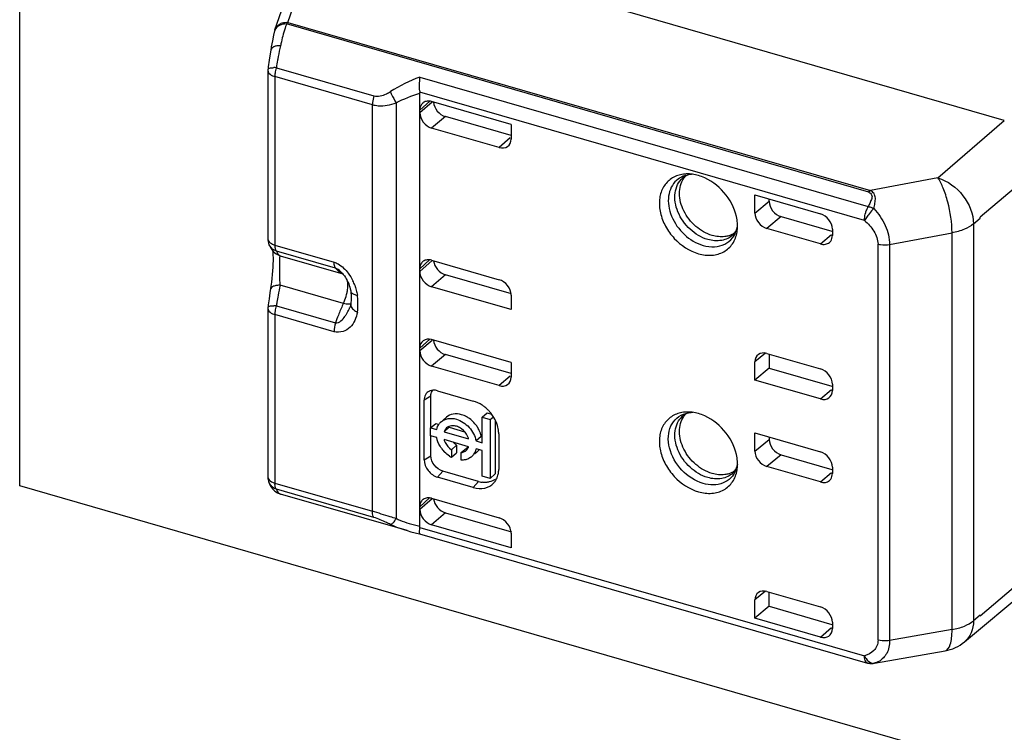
# Model space of a CAD drawing. Header units: millimetres. Extents: x 0 to 210, y 0 to 297.
# Tile 14 of 25: x 72 to 79, y 228 to 233. Entities that reach past the tile are written whole.
import ezdxf

# ---------------------------------------------------------------- set-up
doc = ezdxf.new("R2010")
doc.units = ezdxf.units.MM
doc.header["$LTSCALE"] = 19.36
doc.layers.get('0').update_dxf_attribs({"linetype": 'CONTINUOUS'})

msp = doc.modelspace()

# ---------------------------------------------------------------- linework, layer by layer
at = {"color": 7, "linetype": 'Continuous'}
for p, q in [((71.98377, 229.69057), (71.98377, 251.1247)), ((79.14847, 232.34935), (75.05649, 233.53061)), ((73.84149, 233.00928), (73.98912, 233.43395)), ((73.83905, 233.00118), (73.83139, 232.96938)), ((73.83905, 233.00116), (73.83903, 233.00108)), ((73.8142, 232.8842), (73.81026, 232.86145)), ((73.79903, 232.78802), (73.79279, 232.73988)), ((73.79019, 232.71216), (73.79019, 231.48614)), ((73.79279, 232.73988), (73.79086, 232.72366)), ((73.79086, 232.72366), (73.79086, 232.72371)), ((74.89492, 229.39674), (74.89492, 232.54717)), ((75.55887, 232.31986), (74.98152, 232.48653)), ((75.55887, 232.23947), (75.08152, 232.37727)), ((75.47223, 232.15203), (74.98152, 232.29369)), ((75.55887, 232.31986), (75.55887, 232.21366)), ((79.40826, 232.01455), (78.97214, 231.64436)), ((77.33423, 231.67508), (77.33423, 231.80736)), ((77.33423, 231.80736), (77.81054, 231.66986)), ((77.43725, 231.76081), (77.43725, 231.77762)), ((77.52387, 231.6492), (77.89266, 231.54274)), ((78.97217, 231.63771), (78.97216, 231.64437)), ((77.81054, 231.45098), (77.42084, 231.56347)), ((77.89714, 231.55826), (77.89714, 231.51258)), ((73.79544, 231.45418), (73.7953, 231.45459)), ((73.79535, 231.45443), (73.80099, 231.43949)), ((73.80099, 231.43949), (73.81273, 231.41665)), ((73.81273, 231.41665), (73.82863, 231.39581)), ((73.82863, 231.39581), (73.84949, 231.37805)), ((73.84949, 231.37805), (73.86832, 231.36787)), ((73.86837, 231.36784), (73.86832, 231.36787)), ((73.87893, 231.36406), (73.86837, 231.36784)), ((74.98152, 231.33227), (75.47223, 231.19062)), ((74.32899, 231.23953), (74.32761, 231.24099)), ((75.56151, 231.08808), (75.08152, 231.22664)), ((73.81235, 231.1436), (73.8047, 231.09479)), ((74.3604, 231.19644), (74.36668, 231.18497)), ((74.36668, 231.18497), (74.37245, 231.17315)), ((75.55887, 230.97276), (74.98152, 231.13943)), ((74.3928, 231.10649), (74.39282, 231.1064)), ((74.39461, 231.07846), (74.39462, 231.04057)), ((75.55887, 231.07896), (75.55887, 230.97276)), ((73.7927, 231.00719), (73.79086, 230.99161)), ((73.79086, 230.99161), (73.79086, 230.99166)), ((74.38794, 230.99336), (74.38493, 230.98567)), ((74.39406, 231.02335), (74.39295, 231.01341)), ((74.39462, 231.04057), (74.39406, 231.02335)), ((73.79019, 230.98011), (73.79019, 229.75409)), ((74.38494, 230.98567), (74.38467, 230.98508)), ((75.55887, 230.58781), (74.98152, 230.75448)), ((75.55887, 230.50742), (75.08152, 230.64522)), ((77.42084, 230.65415), (77.81054, 230.54165)), ((77.43725, 230.64941), (77.43725, 230.5466)), ((75.47223, 230.41998), (74.98152, 230.56164)), ((75.55887, 230.58781), (75.55887, 230.48161)), ((77.33423, 230.46026), (77.33423, 230.59255)), ((77.43725, 230.5466), (77.33423, 230.46026)), ((77.43725, 230.5466), (77.89282, 230.41508)), ((77.81054, 230.32276), (77.33423, 230.46026)), ((77.89714, 230.43005), (77.89714, 230.38436)), ((75.02482, 230.38299), (75.28463, 230.30799)), ((74.92676, 229.88023), (74.92676, 230.31324)), ((74.97572, 230.11298), (74.97572, 230.34241)), ((75.34886, 230.18976), (75.38636, 230.22224)), ((75.38636, 230.22224), (75.41712, 230.21336)), ((74.97322, 230.11298), (75.01072, 230.14546)), ((75.01072, 230.14546), (75.02963, 230.14)), ((75.0884, 230.18996), (75.06427, 230.16906)), ((75.34886, 230.00454), (75.34886, 230.18976)), ((75.34886, 230.18976), (75.40623, 230.1732)), ((75.40623, 230.1732), (75.43035, 230.19409)), ((75.40623, 230.1732), (75.40623, 229.74539)), ((75.44373, 230.17006), (75.44373, 229.77786)), ((74.97322, 230.05561), (74.97322, 230.11298)), ((74.97322, 230.11298), (75.0181, 230.10003)), ((75.10937, 230.11698), (75.07187, 230.0845)), ((75.07187, 230.0845), (75.25074, 230.03287)), ((75.10937, 230.11698), (75.22091, 230.08478)), ((75.46928, 230.07003), (75.46928, 229.81022)), ((77.33423, 229.94303), (77.33423, 230.07531)), ((77.33423, 230.07531), (77.81054, 229.93781)), ((75.0181, 230.04265), (74.97322, 230.05561)), ((74.97572, 229.9094), (74.97572, 230.05561)), ((75.25074, 229.97549), (75.07187, 230.02713)), ((75.34202, 230.04982), (75.30452, 230.01734)), ((75.30452, 230.01734), (75.34886, 230.00454)), ((77.43725, 230.04557), (77.43725, 230.02876)), ((75.16297, 229.98601), (75.12547, 229.95353)), ((75.12547, 229.95353), (75.12547, 229.89875)), ((75.12547, 229.89875), (75.16297, 229.93123)), ((75.16297, 229.98601), (75.16297, 229.93123)), ((75.19714, 229.93284), (75.23464, 229.96531)), ((75.19714, 229.87806), (75.19714, 229.93284)), ((75.30921, 229.93499), (75.29584, 229.92341)), ((75.34886, 229.94717), (75.30452, 229.95997)), ((75.34886, 229.76195), (75.34886, 229.94717)), ((77.52387, 229.91715), (77.89266, 229.81069)), ((75.28161, 229.91108), (75.27171, 229.90251)), ((75.32213, 229.7228), (75.06232, 229.7978)), ((75.40623, 229.74539), (75.44373, 229.77786)), ((77.81054, 229.71892), (77.42084, 229.83142)), ((77.89714, 229.82621), (77.89714, 229.78053)), ((75.28463, 229.67887), (75.02482, 229.75387)), ((75.40623, 229.74539), (75.34886, 229.76195)), ((124.55151, 214.51557), (71.98377, 229.69057)), ((73.81177, 229.68616), (73.824, 229.66899)), ((73.85904, 229.64026), (73.88096, 229.63132)), ((74.80288, 229.36518), (73.88096, 229.63132)), ((74.98152, 229.60022), (75.47223, 229.45857)), ((75.08152, 229.49459), (75.56151, 229.35603)), ((74.80235, 229.36533), (74.83109, 229.35742)), ((74.83109, 229.35742), (74.89412, 229.34265)), ((74.89398, 229.34268), (78.15325, 228.40182)), ((75.55887, 229.24071), (74.98152, 229.40738)), ((75.55887, 229.34691), (75.55887, 229.24071)), ((79.40826, 229.11336), (78.97214, 228.74316)), ((77.42084, 228.92209), (77.81054, 228.8096)), ((77.43725, 228.81455), (77.43725, 228.91736)), ((78.85804, 228.55557), (79.34246, 228.95954)), ((77.33423, 228.72821), (77.33423, 228.8605)), ((77.43725, 228.81455), (77.33423, 228.72821)), ((77.43725, 228.81455), (77.89282, 228.68303)), ((77.81054, 228.59071), (77.33423, 228.72821)), ((77.89714, 228.698), (77.89714, 228.65231)), ((78.97217, 228.74985), (78.97211, 228.74314)), ((78.2028, 228.39994), (78.71786, 228.4905)), ((78.18773, 228.39812), (78.19367, 228.39865)), ((78.18785, 228.39813), (78.18773, 228.39812)), ((78.19367, 228.39865), (78.20276, 228.39993))]:
    msp.add_line(p, q, dxfattribs=at)
at = {"color": 9, "linetype": 'Continuous'}
for p, q in [((73.93552, 233.06266), (74.08319, 233.48733)), ((78.16305, 231.82737), (73.92457, 233.05092)), ((73.93552, 233.06266), (78.17399, 231.83912)), ((73.8513, 232.73291), (74.56138, 232.52793)), ((73.84019, 232.66886), (73.84019, 231.44284)), ((74.55027, 232.46388), (73.84019, 232.66886)), ((74.89514, 232.66474), (78.15876, 231.72261)), ((78.13098, 231.62097), (74.8943, 232.55532)), ((74.55027, 229.50581), (74.55027, 232.46388)), ((74.72385, 232.47778), (74.72385, 229.45265)), ((74.96916, 232.48878), (74.89492, 232.42493)), ((74.98587, 232.48132), (74.89492, 232.4053)), ((75.08152, 232.37727), (74.98152, 232.29369)), ((78.66459, 231.93143), (79.14846, 232.34935)), ((75.55203, 232.22152), (75.47223, 232.15203)), ((78.66459, 231.93143), (78.17399, 231.83912)), ((77.33423, 231.67508), (77.43725, 231.76081)), ((77.52387, 231.6492), (77.42084, 231.56347)), ((78.9244, 231.59672), (78.97217, 231.63771)), ((78.9244, 231.59672), (78.9244, 228.70975)), ((77.81054, 231.45098), (77.89051, 231.52023)), ((78.31376, 231.4466), (78.76851, 231.53146)), ((78.76851, 228.64536), (78.76851, 231.53146)), ((73.84019, 231.44284), (74.27144, 231.31835)), ((78.22954, 228.56874), (78.22954, 231.44993)), ((78.31376, 231.4466), (78.31376, 228.56471)), ((74.28255, 231.27354), (73.8513, 231.39803)), ((73.87893, 231.36406), (74.33527, 231.23233)), ((74.89492, 231.27066), (74.96668, 231.33497)), ((74.98435, 231.32903), (74.89492, 231.25103)), ((74.3396, 231.23107), (74.34298, 231.23002)), ((75.08152, 231.22664), (74.98152, 231.13943)), ((74.3396, 231.01766), (73.87893, 231.15065)), ((73.8513, 231.00086), (74.28255, 230.87637)), ((74.393, 231.01371), (74.39295, 231.01342)), ((73.84019, 230.93681), (73.84019, 229.71079)), ((74.27144, 230.81232), (73.84019, 230.93681)), ((74.96916, 230.75673), (74.89492, 230.69288)), ((74.98587, 230.74927), (74.89492, 230.67325)), ((75.08152, 230.64522), (74.98152, 230.56164)), ((77.41051, 230.65603), (77.33423, 230.59255)), ((75.55203, 230.48947), (75.47223, 230.41998)), ((77.81054, 230.32276), (77.89025, 230.39227)), ((74.97572, 230.34241), (74.92676, 230.31324)), ((77.33423, 229.94303), (77.43725, 230.02876)), ((77.52387, 229.91715), (77.42084, 229.83142)), ((74.92676, 229.88023), (74.97572, 229.9094)), ((75.06232, 229.7978), (75.02482, 229.75387)), ((77.81054, 229.71892), (77.89051, 229.78818)), ((73.84019, 229.71079), (74.55027, 229.50581)), ((75.28463, 229.67887), (75.32213, 229.7228)), ((74.56139, 229.46099), (73.8513, 229.66598)), ((74.89492, 229.53861), (74.96668, 229.60292)), ((74.98435, 229.59698), (74.89492, 229.51898)), ((75.08152, 229.49459), (74.98152, 229.40738)), ((74.8943, 229.38894), (78.13098, 228.45459)), ((77.41051, 228.92398), (77.33423, 228.8605)), ((78.97217, 228.74985), (78.9244, 228.70975)), ((77.81054, 228.59071), (77.89025, 228.66022)), ((78.76851, 228.64536), (78.31376, 228.56471)), ((78.19976, 228.39979), (78.2028, 228.39994))]:
    msp.add_line(p, q, dxfattribs=at)
at = {"color": 7, "linetype": 'Continuous'}
for points in [[(73.83139, 232.96938), (73.82244, 232.92762), (73.8142, 232.8842)], [(73.81026, 232.86147), (73.80564, 232.83295), (73.79903, 232.78802)], [(73.82415, 231.40169), (73.82475, 231.39702), (73.82588, 231.38418), (73.82674, 231.36838)], [(73.82674, 231.36838), (73.82722, 231.34979), (73.82725, 231.32885)], [(73.82725, 231.32885), (73.82677, 231.30578), (73.82575, 231.28095), (73.82418, 231.25472), (73.82205, 231.22753), (73.81936, 231.19968), (73.81611, 231.17145), (73.81235, 231.1436)], [(74.32904, 231.23948), (74.33006, 231.23838), (74.33838, 231.2287), (74.34626, 231.21837), (74.35361, 231.20757), (74.3604, 231.19644)], [(74.37245, 231.17315), (74.3777, 231.16098), (74.3824, 231.14842), (74.38643, 231.13569)], [(74.38643, 231.13569), (74.38971, 231.12298), (74.39219, 231.11041), (74.3928, 231.10649)], [(73.8047, 231.09479), (73.79838, 231.05124), (73.7927, 231.00719)], [(74.39282, 231.1064), (74.39405, 231.0946), (74.39461, 231.07846)], [(74.393, 231.01371), (74.39203, 231.00838), (74.38794, 230.99336)], [(73.79544, 229.72213), (73.80269, 229.70355), (73.81177, 229.68616)], [(73.824, 229.66899), (73.83979, 229.65324), (73.85904, 229.64026)]]:
    msp.add_lwpolyline(points, dxfattribs=at)
for centre, radius, start, end in [((73.93596, 232.97644), 0.10002, 160.831688, 165.725883), ((73.89021, 232.71216), 0.10002, 173.395007, 179.999668), ((74.95285, 232.43305), 0.05619, 125.427802, 130.713423), ((76.87083, 231.86299), 0.09156, 120.992778, 129.341846), ((76.94664, 231.83905), 0.15819, 137.632029, 145.660005), ((76.8439, 231.70618), 0.25384, 86.808293, 92.191607), ((76.84285, 231.68597), 0.27407, 82.771357, 86.825721), ((76.93462, 231.58164), 0.27272, 354.923368, 359.797712), ((76.95099, 231.58021), 0.25628, 350.362433, 354.919243), ((73.8908, 231.48624), 0.10061, 180.400705, 198.582093), ((74.95288, 231.27876), 0.05623, 125.434929, 131.882401), ((73.89021, 230.98011), 0.10002, 173.39372, 179.999675), ((74.99449, 230.31856), 0.06806, 110.922873, 115.650832), ((75.19439, 230.04574), 0.27891, 44.525662, 51.346809), ((75.19189, 230.04322), 0.28246, 42.579947, 44.53477), ((75.18983, 230.04133), 0.28525, 37.811656, 42.578709), ((75.19369, 230.04418), 0.28046, 31.050125, 37.834416), ((76.87083, 230.13094), 0.09156, 120.992778, 129.341846), ((76.94664, 230.107), 0.15819, 137.632029, 145.660005), ((76.8439, 229.97413), 0.25384, 86.808293, 92.191607), ((76.84285, 229.95392), 0.27407, 82.771357, 86.825721), ((75.11345, 230.08527), 0.09553, 130.897896, 143.858849), ((75.13124, 230.00272), 0.21662, 27.237516, 34.766291), ((75.2348, 230.09369), 0.22374, 216.728484, 224.790471), ((75.18586, 229.99836), 0.06879, 330.272766, 340.584037), ((75.20959, 229.97424), 0.0949, 307.340511, 321.61517), ((75.24681, 230.00698), 0.09528, 310.918647, 321.609535), ((75.24495, 230.00842), 0.09763, 321.623252, 325.824592), ((75.2204, 230.07375), 0.19909, 236.913117, 241.519814), ((76.93462, 229.84959), 0.27272, 354.923368, 359.797712), ((76.95099, 229.84815), 0.25628, 350.362433, 354.919243), ((73.8908, 229.75419), 0.10061, 180.400883, 198.594184), ((75.3739, 229.90182), 0.18636, 253.868949, 259.535603), ((75.37199, 229.8918), 0.17616, 259.556662, 262.720143), ((75.34474, 229.79397), 0.12129, 317.359674, 321.741337), ((75.34251, 229.79572), 0.12413, 321.744684, 326.12304), ((75.34015, 229.79731), 0.12698, 326.119664, 329.085412), ((74.95288, 229.54671), 0.05623, 125.434929, 131.882401), ((78.18106, 228.49866), 0.10076, 253.975038, 273.861304)]:
    msp.add_arc(centre, radius, start, end, dxfattribs=at)
at = {"color": 9, "linetype": 'Continuous'}
for centre, radius, start, end in [((73.89424, 232.98621), 0.05697, 156.339572, 164.826225), ((75.57782, 232.51696), 1.73781, 164.648754, 166.521345), ((76.18428, 232.38242), 2.35904, 167.498364, 169.440584), ((75.65945, 232.49646), 1.82197, 166.492563, 167.426863), ((76.35722, 232.3494), 2.5351, 170.042828, 171.298722), ((76.36683, 232.34815), 2.54477, 169.435318, 170.052576), ((73.83836, 232.38093), 0.35222, 87.893983, 90.934409), ((74.00248, 232.66872), 0.16229, 176.394033, 179.950153), ((76.91201, 231.81298), 0.15634, 129.395718, 132.075655), ((78.56157, 231.36513), 0.49926, 136.506118, 137.849818), ((74.40719, 231.37096), 0.15819, 218.011196, 222.724092), ((74.37268, 231.32936), 0.1037, 248.454642, 251.397905), ((76.10345, 230.66544), 2.27683, 167.695465, 169.582258), ((74.08111, 231.02222), 0.36407, 20.51789, 25.972484), ((76.32803, 230.62297), 2.50537, 169.555761, 170.731206), ((74.03046, 231.16428), 0.34221, 339.270012, 348.549018), ((73.71262, 231.00928), 0.73233, 3.677087, 5.349572), ((73.83836, 230.64883), 0.35227, 87.893986, 90.934125), ((76.47929, 230.59806), 2.65867, 170.726536, 171.285911), ((75.37672, 230.51787), 1.15127, 154.74002, 158.873938), ((75.30843, 230.54932), 1.07609, 154.200458, 154.702998), ((74.05739, 231.15364), 0.31326, 334.272954, 339.346149), ((73.85423, 231.01474), 0.59059, 354.172002, 0.047989), ((73.79047, 231.0139), 0.65435, 0.116676, 3.710097), ((74.00248, 230.93667), 0.16229, 176.393995, 179.950149), ((75.45542, 230.48683), 1.23586, 158.846902, 161.62734), ((74.04963, 231.13307), 0.36627, 325.193162, 328.363214), ((74.04783, 231.13407), 0.36833, 328.378451, 334.64252), ((74.04453, 231.13569), 0.37201, 334.634227, 336.117158), ((74.49211, 231.06914), 0.12496, 238.69105, 246.240852), ((76.91201, 230.08093), 0.15634, 129.395718, 132.075655), ((73.97709, 229.71065), 0.13689, 179.942965, 183.926815), ((75.05113, 230.19304), 0.80952, 246.152519, 248.157347), ((75.08749, 230.28609), 0.90942, 248.212226, 252.792805), ((75.13959, 230.45438), 1.08559, 252.793972, 256.974476), ((78.18221, 228.48327), 0.0853, 273.791817, 281.872904)]:
    msp.add_arc(centre, radius, start, end, dxfattribs=at)
at = {"color": 7, "linetype": 'Continuous'}
for centre, major_axis, ratio, start_param, end_param in [((75.08152, 232.46388), (-0.06545, 0.07561), 0.7500163, 0.78623, 2.2847899), ((75.47226, 232.23864), (-0.06547, 0.07559), 0.7502261, -3.9988947, -2.4277938), ((77.52387, 231.7358), (0.06549, -0.07558), 0.7499837, -2.4281389, -0.8573411), ((77.42084, 231.65007), (0.06549, -0.07558), 0.7499837, -2.4281375, -0.8573411), ((75.08152, 231.31324), (-0.06546, 0.07559), 0.7500007, 0.8281887, 2.2845315), ((74.98152, 231.22603), (-0.06546, 0.07559), 0.7500007, 0.7137351, 2.2845315), ((75.47226, 231.10399), (-0.06548, 0.07562), 0.7497739, -2.4279429, -0.856842), ((74.98152, 230.66788), (-0.06546, 0.07559), 0.7500007, 5.4261241, 6.9969205), ((75.08152, 230.73183), (-0.06545, 0.07561), 0.7500163, 0.78623, 2.2847899), ((77.42084, 230.56754), (0.06549, -0.07558), 0.7499837, 8.5674368, 10.1382332), ((75.47226, 230.50659), (-0.06547, 0.07559), 0.7502261, -3.9988947, -2.4277938), ((77.81054, 230.40936), (-0.06546, 0.07559), 0.7500007, -3.9986538, -2.4278575), ((77.52387, 230.00375), (0.06549, -0.07558), 0.7499837, -2.4281389, -0.8573411), ((77.42084, 229.91802), (0.06549, -0.07558), 0.7499837, -2.4281375, -0.8573411), ((77.81054, 229.85121), (-0.06546, 0.07559), 0.7500007, -2.4278575, -0.8570612), ((75.08152, 229.58119), (-0.06546, 0.07559), 0.7500007, 0.8281887, 2.2845315), ((75.47226, 229.37194), (-0.06548, 0.07562), 0.7497739, -2.4279429, -0.856842), ((77.42084, 228.83549), (0.06549, -0.07558), 0.7499837, 8.5674368, 10.1382332), ((77.81054, 228.67731), (-0.06546, 0.07559), 0.7500007, -3.9986538, -2.4278575)]:
    msp.add_ellipse(centre, major_axis=major_axis, ratio=ratio, start_param=start_param, end_param=end_param, dxfattribs=at)
at = {"color": 9, "linetype": 'Continuous'}
for points in [[(73.8415, 233.00928), (73.8461, 233.02254), (73.8551, 233.03475), (73.86612, 233.04346)], [(73.86612, 233.04346), (73.87072, 233.0471), (73.87574, 233.05025), (73.88098, 233.05287)], [(73.93551, 233.06266), (73.9315, 233.05913), (73.92788, 233.05512), (73.92457, 233.05092)], [(73.82372, 232.67482), (73.82906, 232.67244), (73.83458, 232.67048), (73.84019, 232.66886)], [(74.89514, 232.66474), (74.82065, 232.63673), (74.74799, 232.60218), (74.68101, 232.5592)], [(74.72384, 232.47779), (74.77841, 232.50623), (74.83616, 232.52889), (74.89491, 232.54718)], [(78.16305, 231.82737), (78.16636, 231.83158), (78.16998, 231.83558), (78.17399, 231.83912)], [(78.19143, 231.70017), (78.18043, 231.68803), (78.16996, 231.67539), (78.15995, 231.66241)], [(73.80386, 231.43623), (73.80039, 231.44185), (73.7976, 231.44794), (73.79553, 231.45422)], [(73.8513, 231.39803), (73.83223, 231.40498), (73.81453, 231.41895), (73.80386, 231.43623)], [(73.82449, 231.44846), (73.82958, 231.44624), (73.83485, 231.44438), (73.84019, 231.44284)], [(73.84524, 231.4093), (73.84602, 231.40719), (73.84693, 231.40512), (73.848, 231.40314)], [(73.848, 231.40314), (73.84896, 231.40135), (73.85005, 231.39963), (73.8513, 231.39803)], [(73.8738, 231.36671), (73.87541, 231.36566), (73.87713, 231.36475), (73.87893, 231.36406)], [(74.28255, 231.27354), (74.28129, 231.27514), (74.28021, 231.27689), (74.27927, 231.27869)], [(74.37491, 231.23718), (74.38778, 231.21982), (74.39894, 231.20109), (74.40841, 231.18166)], [(74.42208, 231.14982), (74.42634, 231.13844), (74.43002, 231.12684), (74.4332, 231.11511)], [(74.4332, 231.11511), (74.43656, 231.10272), (74.43937, 231.09017), (74.44177, 231.07756)], [(74.35918, 231.0131), (74.35258, 231.01423), (74.34604, 231.0158), (74.3396, 231.01766)], [(73.82372, 230.94276), (73.82906, 230.94039), (73.83458, 230.93843), (73.84019, 230.93681)], [(74.28255, 230.87637), (74.27571, 230.85581), (74.27144, 230.83399), (74.27144, 230.81232)], [(76.83044, 230.21794), (76.84347, 230.2217), (76.85698, 230.22405), (76.87051, 230.22506)], [(77.20733, 229.847), (77.20484, 229.83303), (77.20094, 229.81922), (77.19559, 229.80608)], [(73.83381, 229.67457), (73.81655, 229.68535), (73.80193, 229.70282), (73.79554, 229.72214)], [(73.82449, 229.71641), (73.82958, 229.71419), (73.83485, 229.71233), (73.84019, 229.71079)], [(73.8513, 229.66598), (73.8452, 229.6682), (73.83932, 229.67112), (73.83381, 229.67457)], [(73.8513, 229.66598), (73.84867, 229.66934), (73.84672, 229.67325), (73.84524, 229.67725)], [(74.68101, 229.41032), (74.72013, 229.39214), (74.76092, 229.37733), (74.80236, 229.36534)], [(78.13184, 228.4394), (78.13124, 228.44444), (78.13098, 228.44952), (78.13098, 228.45459)], [(78.23572, 228.41373), (78.22445, 228.40755), (78.21224, 228.40287), (78.19976, 228.39979)], [(78.18783, 228.40016), (78.19174, 228.39946), (78.19581, 228.39928), (78.19976, 228.39979)]]:
    msp.add_open_spline(points, degree=3, dxfattribs=at)
for points, knots in [([(73.92457, 233.05092), (73.90734, 233.05143), (73.87422, 233.04644), (73.84806, 233.02279), (73.84206, 233.00908)], [0, 0, 0, 0, 0.5351595, 1, 1, 1, 1]), ([(73.88098, 233.05287), (73.88503, 233.05489), (73.90229, 233.06196), (73.92151, 233.06386), (73.93554, 233.06266)], [0, 0, 0, 0, 0.2432058, 1, 1, 1, 1]), ([(73.92457, 233.05092), (73.92262, 233.04515), (73.91454, 233.0207), (73.90723, 232.99599), (73.90202, 232.97702)], [0, 0, 0, 0, 0.2362795, 1, 1, 1, 1]), ([(73.88118, 232.89307), (73.87215, 232.89303), (73.85527, 232.89157), (73.82942, 232.88525), (73.81207, 232.87183), (73.81029, 232.86146)], [0, 0, 0, 0, 0.3314123, 0.6135076, 1, 1, 1, 1]), ([(73.79021, 232.71216), (73.79021, 232.70859), (73.79422, 232.69113), (73.81116, 232.68041), (73.82372, 232.67482)], [0, 0, 0, 0, 0.206025, 1, 1, 1, 1]), ([(73.79095, 232.7237), (73.79122, 232.72528), (73.79516, 232.72858), (73.80912, 232.73226), (73.82245, 232.73293), (73.83262, 232.7331)], [0, 0, 0, 0, 0.1091536, 0.3069599, 1, 1, 1, 1]), ([(73.8513, 232.73291), (73.8469, 232.71966), (73.84262, 232.70163), (73.84079, 232.68333), (73.84051, 232.67893)], [0, 0, 0, 0, 0.7599724, 1, 1, 1, 1]), ([(74.56138, 232.52793), (74.55616, 232.51221), (74.5515, 232.49074), (74.55027, 232.46903), (74.55027, 232.46388)], [0, 0, 0, 0, 0.7627985, 1, 1, 1, 1]), ([(74.56138, 232.52793), (74.59101, 232.51966), (74.63626, 232.53248), (74.6718, 232.55327), (74.68101, 232.5592)], [0, 0, 0, 0, 0.7372515, 1, 1, 1, 1]), ([(74.68101, 232.5592), (74.68384, 232.55235), (74.69634, 232.52431), (74.7111, 232.49725), (74.72385, 232.47778)], [0, 0, 0, 0, 0.2416424, 1, 1, 1, 1]), ([(74.55027, 232.46388), (74.56386, 232.45997), (74.62209, 232.44989), (74.68197, 232.46269), (74.72385, 232.47778)], [0, 0, 0, 0, 0.2410424, 1, 1, 1, 1]), ([(76.99042, 231.48329), (76.94284, 231.49703), (76.85316, 231.55147), (76.77874, 231.65681), (76.75131, 231.75205), (76.74978, 231.82074), (76.76765, 231.88247), (76.79263, 231.91582), (76.80725, 231.92903)], [0, 0, 0, 0, 0.262969, 0.5353705, 0.6646502, 0.7846787, 0.8953945, 1, 1, 1, 1]), ([(76.83044, 231.94999), (76.82411, 231.94817), (76.79972, 231.93973), (76.77723, 231.92572), (76.76297, 231.91285)], [0, 0, 0, 0, 0.2553145, 1, 1, 1, 1]), ([(78.66459, 231.93143), (78.73634, 231.91029), (78.86308, 231.81656), (78.92403, 231.66961), (78.9244, 231.59659)], [0, 0, 0, 0, 0.5060128, 1, 1, 1, 1]), ([(78.76851, 231.53181), (78.76796, 231.60717), (78.75106, 231.71855), (78.70901, 231.85094), (78.6809, 231.9088), (78.6646, 231.93143)], [0, 0, 0, 0, 0.5422651, 0.7993476, 1, 1, 1, 1]), ([(76.76297, 231.91285), (76.74746, 231.89884), (76.72096, 231.86347), (76.70201, 231.79798), (76.70364, 231.72513), (76.73273, 231.62411), (76.81167, 231.51237), (76.90679, 231.45462), (76.95726, 231.44006)], [0, 0, 0, 0, 0.1046055, 0.2153213, 0.3353498, 0.4646295, 0.7370311, 1, 1, 1, 1]), ([(78.19938, 231.70877), (78.2025, 231.72174), (78.20724, 231.74684), (78.21284, 231.78325), (78.20354, 231.81909), (78.18413, 231.83344), (78.17399, 231.83912)], [0, 0, 0, 0, 0.27615, 0.5290164, 0.7595158, 1, 1, 1, 1]), ([(78.14019, 231.67904), (78.14138, 231.68296), (78.14635, 231.69796), (78.15289, 231.71248), (78.15876, 231.72261)], [0, 0, 0, 0, 0.2591395, 1, 1, 1, 1]), ([(78.15876, 231.72261), (78.16214, 231.7219), (78.17608, 231.71855), (78.18952, 231.71334), (78.19938, 231.70877)], [0, 0, 0, 0, 0.2411957, 1, 1, 1, 1]), ([(78.19938, 231.70877), (78.23279, 231.67175), (78.28918, 231.59059), (78.3125, 231.49338), (78.31379, 231.44625)], [0, 0, 0, 0, 0.5140272, 1, 1, 1, 1]), ([(78.13098, 231.62098), (78.13098, 231.62558), (78.13189, 231.64521), (78.13584, 231.66465), (78.14019, 231.67904)], [0, 0, 0, 0, 0.234663, 1, 1, 1, 1]), ([(78.15995, 231.66241), (78.15716, 231.65879), (78.14703, 231.64532), (78.13744, 231.63142), (78.13098, 231.62096)], [0, 0, 0, 0, 0.2710687, 1, 1, 1, 1]), ([(76.95726, 231.44006), (76.98404, 231.43233), (77.03799, 231.42486), (77.11559, 231.44351), (77.17582, 231.49226), (77.19749, 231.53865), (77.20382, 231.56301)], [0, 0, 0, 0, 0.2711773, 0.5186277, 0.7551268, 1, 1, 1, 1]), ([(78.13098, 231.62097), (78.15681, 231.59777), (78.20558, 231.54971), (78.22785, 231.48244), (78.22954, 231.44993)], [0, 0, 0, 0, 0.5161161, 1, 1, 1, 1]), ([(78.9244, 231.59663), (78.90474, 231.57995), (78.854, 231.55228), (78.79896, 231.53735), (78.76851, 231.53181)], [0, 0, 0, 0, 0.4544313, 1, 1, 1, 1]), ([(77.17424, 231.51643), (77.15174, 231.49588), (77.08965, 231.4671), (77.02301, 231.47388), (76.99042, 231.48329)], [0, 0, 0, 0, 0.4732507, 1, 1, 1, 1]), ([(73.79021, 231.48596), (73.79025, 231.48235), (73.79448, 231.46472), (73.81172, 231.45403), (73.82449, 231.44846)], [0, 0, 0, 0, 0.2055162, 1, 1, 1, 1]), ([(73.84019, 231.44284), (73.84019, 231.43967), (73.84056, 231.42836), (73.84239, 231.41695), (73.84524, 231.4093)], [0, 0, 0, 0, 0.2796517, 1, 1, 1, 1]), ([(78.22954, 231.44993), (78.23584, 231.44811), (78.26352, 231.44246), (78.29244, 231.44237), (78.31376, 231.44625)], [0, 0, 0, 0, 0.232391, 1, 1, 1, 1]), ([(73.8513, 231.39803), (73.85286, 231.39441), (73.85839, 231.38281), (73.86626, 231.3716), (73.8738, 231.36671)], [0, 0, 0, 0, 0.3048973, 1, 1, 1, 1]), ([(73.87893, 231.15065), (73.87792, 231.17456), (73.8775, 231.211), (73.87779, 231.25908), (73.87785, 231.29313), (73.87774, 231.32192), (73.87758, 231.34179), (73.87769, 231.35334), (73.87784, 231.35908), (73.87819, 231.36197), (73.8785, 231.36398), (73.87893, 231.36406)], [0, 0, 0, 0, 0.3361376, 0.5116659, 0.6754193, 0.8140937, 0.9167694, 0.9528966, 0.9784894, 0.9939192, 1, 1, 1, 1]), ([(74.27927, 231.27869), (74.27798, 231.28112), (74.27284, 231.29372), (74.27144, 231.30755), (74.27144, 231.31835)], [0, 0, 0, 0, 0.2031335, 1, 1, 1, 1]), ([(74.27144, 231.31835), (74.28155, 231.31498), (74.32187, 231.29615), (74.35492, 231.26416), (74.37491, 231.23718)], [0, 0, 0, 0, 0.2409755, 1, 1, 1, 1]), ([(74.32763, 231.24101), (74.32449, 231.2443), (74.31133, 231.25738), (74.2957, 231.26859), (74.28255, 231.27354)], [0, 0, 0, 0, 0.2446694, 1, 1, 1, 1]), ([(74.3346, 231.2329), (74.3306, 231.23448), (74.31438, 231.24207), (74.30019, 231.25366), (74.29097, 231.26363)], [0, 0, 0, 0, 0.2405561, 1, 1, 1, 1]), ([(73.87893, 231.15065), (73.87029, 231.15061), (73.85375, 231.14912), (73.82827, 231.14357), (73.81077, 231.13056), (73.80888, 231.12041)], [0, 0, 0, 0, 0.3235, 0.613509, 1, 1, 1, 1]), ([(74.36587, 231.09634), (74.36676, 231.10078), (74.36987, 231.11794), (74.37156, 231.13538), (74.37179, 231.14828)], [0, 0, 0, 0, 0.2599724, 1, 1, 1, 1]), ([(74.37179, 231.14828), (74.37183, 231.151), (74.37183, 231.1613), (74.37111, 231.17162), (74.37001, 231.17913)], [0, 0, 0, 0, 0.263651, 1, 1, 1, 1]), ([(74.39297, 231.10642), (74.39344, 231.10281), (74.39846, 231.09252), (74.41694, 231.08273), (74.43271, 231.0788), (74.44177, 231.07756)], [0, 0, 0, 0, 0.1824499, 0.5414632, 1, 1, 1, 1]), ([(73.79095, 230.99165), (73.79122, 230.99323), (73.79517, 230.99653), (73.80912, 231.00021), (73.82245, 231.00088), (73.83262, 231.00105)], [0, 0, 0, 0, 0.1092044, 0.3070661, 1, 1, 1, 1]), ([(73.8513, 231.00086), (73.8469, 230.98761), (73.84262, 230.96958), (73.84079, 230.95128), (73.84051, 230.94688)], [0, 0, 0, 0, 0.7599724, 1, 1, 1, 1]), ([(74.3936, 231.01402), (74.39156, 231.01315), (74.38027, 231.01018), (74.36839, 231.01151), (74.35918, 231.0131)], [0, 0, 0, 0, 0.1920508, 1, 1, 1, 1]), ([(74.39321, 231.01338), (74.39186, 231.00422), (74.39912, 230.98175), (74.41686, 230.96865), (74.42718, 230.96238)], [0, 0, 0, 0, 0.4340049, 1, 1, 1, 1]), ([(73.79021, 230.98011), (73.79021, 230.97654), (73.79422, 230.95908), (73.81116, 230.94836), (73.82372, 230.94276)], [0, 0, 0, 0, 0.2060254, 1, 1, 1, 1]), ([(74.44177, 230.95477), (74.43738, 230.93412), (74.42542, 230.89433), (74.39165, 230.84169), (74.33661, 230.80821), (74.29272, 230.80776), (74.27144, 230.81232)], [0, 0, 0, 0, 0.2545579, 0.4972386, 0.7375673, 1, 1, 1, 1]), ([(74.28255, 230.87637), (74.29575, 230.87256), (74.32554, 230.89006), (74.34185, 230.91189), (74.35037, 230.924)], [0, 0, 0, 0, 0.4813218, 1, 1, 1, 1]), ([(76.95726, 229.70801), (76.89885, 229.72486), (76.79125, 229.79583), (76.71234, 229.93206), (76.69936, 230.04893), (76.7174, 230.12696), (76.76293, 230.18818), (76.80727, 230.21125), (76.83044, 230.21794)], [0, 0, 0, 0, 0.2702994, 0.5450767, 0.6710104, 0.7856895, 0.8927771, 1, 1, 1, 1]), ([(76.99042, 229.75124), (76.94284, 229.76497), (76.85316, 229.81942), (76.77874, 229.92476), (76.75131, 230.02), (76.74978, 230.08869), (76.76765, 230.15042), (76.79263, 230.18377), (76.80725, 230.19697)], [0, 0, 0, 0, 0.262969, 0.5353705, 0.6646502, 0.7846787, 0.8953945, 1, 1, 1, 1]), ([(77.19559, 229.80608), (77.18706, 229.78509), (77.16204, 229.74599), (77.08216, 229.69282), (77.00387, 229.69455), (76.95726, 229.70801)], [0, 0, 0, 0, 0.2422634, 0.4812353, 1, 1, 1, 1]), ([(77.17424, 229.78438), (77.15174, 229.76383), (77.08965, 229.73505), (77.02301, 229.74183), (76.99042, 229.75124)], [0, 0, 0, 0, 0.4732507, 1, 1, 1, 1]), ([(73.79021, 229.7539), (73.79025, 229.7503), (73.79448, 229.73266), (73.81172, 229.72198), (73.82449, 229.71641)], [0, 0, 0, 0, 0.205517, 1, 1, 1, 1]), ([(73.84524, 229.67725), (73.84459, 229.67898), (73.84212, 229.68678), (73.84095, 229.69496), (73.84051, 229.70128)], [0, 0, 0, 0, 0.2257649, 1, 1, 1, 1]), ([(73.8513, 229.66598), (73.85326, 229.66141), (73.85984, 229.6478), (73.87092, 229.63422), (73.88096, 229.63132)], [0, 0, 0, 0, 0.3222447, 1, 1, 1, 1]), ([(74.72385, 229.45265), (74.70923, 229.45695), (74.65121, 229.47414), (74.59376, 229.49322), (74.55027, 229.50581)], [0, 0, 0, 0, 0.2518381, 1, 1, 1, 1]), ([(74.56139, 229.46099), (74.55947, 229.46345), (74.55179, 229.47717), (74.55028, 229.49337), (74.55028, 229.5058)], [0, 0, 0, 0, 0.2004845, 1, 1, 1, 1]), ([(74.68101, 229.41032), (74.67149, 229.41477), (74.63237, 229.43327), (74.59292, 229.45192), (74.5614, 229.46099)], [0, 0, 0, 0, 0.2427086, 1, 1, 1, 1]), ([(74.68101, 229.41032), (74.68883, 229.41124), (74.70565, 229.42601), (74.71723, 229.44202), (74.72385, 229.45265)], [0, 0, 0, 0, 0.386128, 1, 1, 1, 1]), ([(78.76851, 228.64501), (78.79896, 228.65055), (78.854, 228.66549), (78.90474, 228.69316), (78.9244, 228.70984)], [0, 0, 0, 0, 0.5455687, 1, 1, 1, 1]), ([(78.9244, 228.70988), (78.92425, 228.68001), (78.91419, 228.62176), (78.87917, 228.57318), (78.85804, 228.55558)], [0, 0, 0, 0, 0.5206378, 1, 1, 1, 1]), ([(78.71786, 228.4905), (78.737, 228.49386), (78.75696, 228.53447), (78.7661, 228.58704), (78.76836, 228.6246), (78.76851, 228.64501)], [0, 0, 0, 0, 0.3456071, 0.6369194, 1, 1, 1, 1]), ([(78.22954, 228.56874), (78.22871, 228.55443), (78.22417, 228.52664), (78.19508, 228.47919), (78.1561, 228.46236), (78.13098, 228.45459)], [0, 0, 0, 0, 0.2655999, 0.5126388, 1, 1, 1, 1]), ([(78.31376, 228.56506), (78.30668, 228.56377), (78.27862, 228.56075), (78.24975, 228.5629), (78.22954, 228.56874)], [0, 0, 0, 0, 0.2547736, 1, 1, 1, 1]), ([(78.31379, 228.56506), (78.31305, 228.53326), (78.30329, 228.47236), (78.25953, 228.42678), (78.23572, 228.41373)], [0, 0, 0, 0, 0.539603, 1, 1, 1, 1]), ([(78.13098, 228.45459), (78.13412, 228.44765), (78.14676, 228.42454), (78.16904, 228.40349), (78.18783, 228.40016)], [0, 0, 0, 0, 0.2853874, 1, 1, 1, 1]), ([(78.13849, 228.41545), (78.13764, 228.41708), (78.13428, 228.4247), (78.13261, 228.43298), (78.13184, 228.4394)], [0, 0, 0, 0, 0.2212208, 1, 1, 1, 1]), ([(78.15325, 228.40182), (78.15176, 228.40226), (78.14543, 228.40498), (78.14091, 228.41078), (78.13849, 228.41545)], [0, 0, 0, 0, 0.2279364, 1, 1, 1, 1])]:
    msp.add_open_spline(points, degree=3, knots=knots, dxfattribs=at)
at = {"color": 7, "linetype": 'Continuous'}
for points, knots in [([(74.89514, 232.66474), (74.89385, 232.65633), (74.88945, 232.62007), (74.89, 232.58303), (74.8943, 232.55533)], [0, 0, 0, 0, 0.2326378, 1, 1, 1, 1]), ([(74.9162, 232.47565), (74.91281, 232.47272), (74.90005, 232.45886), (74.89492, 232.43912), (74.89492, 232.42493)], [0, 0, 0, 0, 0.2399478, 1, 1, 1, 1]), ([(74.98152, 232.48653), (74.97086, 232.48961), (74.94926, 232.49215), (74.92844, 232.48465), (74.92028, 232.47884)], [0, 0, 0, 0, 0.5254953, 1, 1, 1, 1]), ([(74.89492, 232.4053), (74.89492, 232.38094), (74.91507, 232.33175), (74.95754, 232.30061), (74.98152, 232.29369)], [0, 0, 0, 0, 0.4940808, 1, 1, 1, 1]), ([(76.79285, 231.95449), (76.7658, 231.9484), (76.71353, 231.9252), (76.65785, 231.8582), (76.63399, 231.7704), (76.64222, 231.67312), (76.68027, 231.57583), (76.76278, 231.46128), (76.85612, 231.39871), (76.92286, 231.37944)], [0, 0, 0, 0, 0.1079291, 0.214567, 0.3282079, 0.4531836, 0.5885559, 0.7295531, 1, 1, 1, 1]), ([(77.02286, 231.51237), (76.97932, 231.52494), (76.89631, 231.57313), (76.8106, 231.68323), (76.77369, 231.81132), (76.79453, 231.89683), (76.81603, 231.92828)], [0, 0, 0, 0, 0.2594591, 0.5301094, 0.7819489, 1, 1, 1, 1]), ([(76.88169, 231.95748), (76.87581, 231.95721), (76.85574, 231.95528), (76.83592, 231.94885), (76.82368, 231.94149)], [0, 0, 0, 0, 0.2918723, 1, 1, 1, 1]), ([(77.20402, 231.62607), (77.19446, 231.69086), (77.13609, 231.81654), (77.02948, 231.904), (76.96854, 231.93151)], [0, 0, 0, 0, 0.4948165, 1, 1, 1, 1]), ([(78.16305, 231.82737), (78.17117, 231.8226), (78.18275, 231.81304), (78.18717, 231.7943), (78.18213, 231.77539), (78.17267, 231.75152), (78.16359, 231.73242), (78.15876, 231.72261)], [0, 0, 0, 0, 0.2378849, 0.348685, 0.4668462, 0.7238938, 1, 1, 1, 1]), ([(77.89714, 231.55826), (77.89714, 231.58263), (77.87699, 231.6318), (77.83451, 231.66294), (77.81054, 231.66986)], [0, 0, 0, 0, 0.4940889, 1, 1, 1, 1]), ([(77.17425, 231.51642), (77.17808, 231.51991), (77.19477, 231.53805), (77.2039, 231.56224), (77.20752, 231.58124)], [0, 0, 0, 0, 0.211484, 1, 1, 1, 1]), ([(76.92286, 231.37944), (76.95451, 231.37031), (77.01839, 231.36193), (77.10964, 231.38717), (77.17748, 231.44996), (77.19858, 231.50746), (77.20366, 231.5373)], [0, 0, 0, 0, 0.2701245, 0.5155901, 0.7517647, 1, 1, 1, 1]), ([(77.14301, 231.51022), (77.13382, 231.5075), (77.09415, 231.49923), (77.05244, 231.50383), (77.02286, 231.51237)], [0, 0, 0, 0, 0.2375329, 1, 1, 1, 1]), ([(77.876, 231.46199), (77.87938, 231.46491), (77.89205, 231.47877), (77.89714, 231.49843), (77.89714, 231.51258)], [0, 0, 0, 0, 0.2399164, 1, 1, 1, 1]), ([(77.81054, 231.45098), (77.8221, 231.44764), (77.84568, 231.44516), (77.86783, 231.45491), (77.876, 231.46199)], [0, 0, 0, 0, 0.5265938, 1, 1, 1, 1]), ([(74.91534, 231.32063), (74.91207, 231.3177), (74.89981, 231.30388), (74.89492, 231.28458), (74.89492, 231.27066)], [0, 0, 0, 0, 0.2397714, 1, 1, 1, 1]), ([(74.98152, 231.33227), (74.97086, 231.33535), (74.94926, 231.33789), (74.92844, 231.33038), (74.92028, 231.32458)], [0, 0, 0, 0, 0.5254934, 1, 1, 1, 1]), ([(74.89492, 230.67325), (74.89492, 230.64888), (74.91507, 230.5997), (74.95754, 230.56856), (74.98152, 230.56164)], [0, 0, 0, 0, 0.4940808, 1, 1, 1, 1]), ([(77.89714, 230.43005), (77.89714, 230.45441), (77.87699, 230.50359), (77.83451, 230.53473), (77.81054, 230.54165)], [0, 0, 0, 0, 0.4940871, 1, 1, 1, 1]), ([(74.96503, 230.37991), (74.95346, 230.37435), (74.93254, 230.35473), (74.92676, 230.32713), (74.92676, 230.31324)], [0, 0, 0, 0, 0.4803933, 1, 1, 1, 1]), ([(75.02482, 230.38299), (75.02011, 230.38435), (75.00217, 230.38828), (74.98278, 230.38694), (74.97019, 230.38213)], [0, 0, 0, 0, 0.2668252, 1, 1, 1, 1]), ([(74.97572, 230.34241), (74.97572, 230.34657), (74.97681, 230.36214), (74.98305, 230.37757), (74.99038, 230.38639)], [0, 0, 0, 0, 0.2658568, 1, 1, 1, 1]), ([(75.3686, 230.26355), (75.36218, 230.26869), (75.33649, 230.2874), (75.30726, 230.30146), (75.28463, 230.30799)], [0, 0, 0, 0, 0.258696, 1, 1, 1, 1]), ([(75.19881, 230.20853), (75.17931, 230.21415), (75.13954, 230.21833), (75.10219, 230.20189), (75.0884, 230.18996)], [0, 0, 0, 0, 0.5266063, 1, 1, 1, 1]), ([(75.24826, 230.18562), (75.24433, 230.18817), (75.22872, 230.19754), (75.21179, 230.20478), (75.19881, 230.20853)], [0, 0, 0, 0, 0.2574802, 1, 1, 1, 1]), ([(76.79285, 230.22244), (76.7658, 230.21635), (76.71353, 230.19315), (76.65785, 230.12615), (76.63399, 230.03835), (76.64222, 229.94107), (76.68027, 229.84378), (76.76278, 229.72923), (76.85612, 229.66666), (76.92286, 229.64739)], [0, 0, 0, 0, 0.1079291, 0.214567, 0.3282079, 0.4531836, 0.5885559, 0.7295531, 1, 1, 1, 1]), ([(76.88169, 230.22543), (76.87581, 230.22516), (76.85574, 230.22323), (76.83592, 230.2168), (76.82368, 230.20944)], [0, 0, 0, 0, 0.2918723, 1, 1, 1, 1]), ([(75.0509, 230.15748), (75.06469, 230.16942), (75.10204, 230.18586), (75.14181, 230.18168), (75.16131, 230.17605)], [0, 0, 0, 0, 0.4733937, 1, 1, 1, 1]), ([(75.16131, 230.17605), (75.19661, 230.16586), (75.26106, 230.12223), (75.29763, 230.05373), (75.30452, 230.01734)], [0, 0, 0, 0, 0.4980182, 1, 1, 1, 1]), ([(77.02286, 229.78032), (76.97932, 229.79289), (76.89631, 229.84108), (76.8106, 229.95118), (76.77369, 230.07927), (76.79453, 230.16478), (76.81603, 230.19623)], [0, 0, 0, 0, 0.2594591, 0.5301094, 0.7819489, 1, 1, 1, 1]), ([(77.20402, 229.89402), (77.19446, 229.9588), (77.13609, 230.08449), (77.02948, 230.17195), (76.96854, 230.19946)], [0, 0, 0, 0, 0.4948165, 1, 1, 1, 1]), ([(75.16131, 230.12392), (75.1565, 230.1253), (75.13828, 230.12921), (75.11846, 230.12737), (75.10596, 230.12186)], [0, 0, 0, 0, 0.2679727, 1, 1, 1, 1]), ([(75.19971, 230.10462), (75.19671, 230.10682), (75.1848, 230.11485), (75.17154, 230.12096), (75.16131, 230.12392)], [0, 0, 0, 0, 0.2585904, 1, 1, 1, 1]), ([(75.25074, 230.03287), (75.2487, 230.03982), (75.23776, 230.06744), (75.21774, 230.09136), (75.19971, 230.10462)], [0, 0, 0, 0, 0.2445121, 1, 1, 1, 1]), ([(75.34202, 230.04982), (75.34118, 230.05421), (75.33704, 230.07216), (75.33021, 230.08946), (75.32384, 230.10186)], [0, 0, 0, 0, 0.2428696, 1, 1, 1, 1]), ([(75.46928, 230.07003), (75.46928, 230.07492), (75.46847, 230.09514), (75.46456, 230.1152), (75.46019, 230.1299)], [0, 0, 0, 0, 0.2418714, 1, 1, 1, 1]), ([(75.05547, 229.95989), (75.05077, 229.96618), (75.03389, 229.99148), (75.02229, 230.02049), (75.0181, 230.04265)], [0, 0, 0, 0, 0.2581633, 1, 1, 1, 1]), ([(75.07187, 230.02713), (75.07399, 230.01991), (75.08536, 229.99134), (75.10652, 229.96682), (75.12547, 229.95353)], [0, 0, 0, 0, 0.2452262, 1, 1, 1, 1]), ([(75.30452, 229.95997), (75.30363, 229.95582), (75.29937, 229.93992), (75.29157, 229.92491), (75.28399, 229.91534)], [0, 0, 0, 0, 0.2580868, 1, 1, 1, 1]), ([(74.92676, 229.88023), (74.92676, 229.85264), (74.94959, 229.79696), (74.99768, 229.7617), (75.02482, 229.75387)], [0, 0, 0, 0, 0.4940871, 1, 1, 1, 1]), ([(75.06232, 229.7978), (75.03835, 229.80472), (74.99587, 229.83586), (74.97572, 229.88503), (74.97572, 229.9094)], [0, 0, 0, 0, 0.5059129, 1, 1, 1, 1]), ([(75.26715, 229.89879), (75.25773, 229.8916), (75.243, 229.8843), (75.22746, 229.88063), (75.22342, 229.8799)], [0, 0, 0, 0, 0.74246, 1, 1, 1, 1]), ([(77.17425, 229.78437), (77.17808, 229.78786), (77.19477, 229.80599), (77.2039, 229.83019), (77.20752, 229.84919)], [0, 0, 0, 0, 0.211484, 1, 1, 1, 1]), ([(75.44909, 229.73208), (75.45579, 229.74327), (75.46252, 229.75986), (75.46617, 229.77706), (75.46692, 229.78154)], [0, 0, 0, 0, 0.7417902, 1, 1, 1, 1]), ([(76.92286, 229.64739), (76.95451, 229.63826), (77.01839, 229.62988), (77.10964, 229.65512), (77.17748, 229.71791), (77.19858, 229.77541), (77.20366, 229.80525)], [0, 0, 0, 0, 0.2701245, 0.5155901, 0.7517647, 1, 1, 1, 1]), ([(77.14301, 229.77817), (77.13382, 229.77545), (77.09415, 229.76718), (77.05244, 229.77178), (77.02286, 229.78032)], [0, 0, 0, 0, 0.2375329, 1, 1, 1, 1]), ([(77.876, 229.72994), (77.87938, 229.73286), (77.89205, 229.74672), (77.89714, 229.76638), (77.89714, 229.78053)], [0, 0, 0, 0, 0.2399164, 1, 1, 1, 1]), ([(75.28463, 229.67887), (75.3115, 229.67111), (75.36691, 229.66609), (75.41697, 229.69335), (75.43397, 229.71181)], [0, 0, 0, 0, 0.5271207, 1, 1, 1, 1]), ([(77.81054, 229.71892), (77.8221, 229.71559), (77.84568, 229.71311), (77.86783, 229.72285), (77.876, 229.72994)], [0, 0, 0, 0, 0.5265938, 1, 1, 1, 1]), ([(74.91534, 229.58858), (74.91207, 229.58564), (74.89981, 229.57183), (74.89492, 229.55253), (74.89492, 229.53861)], [0, 0, 0, 0, 0.2397714, 1, 1, 1, 1]), ([(74.98152, 229.60022), (74.97086, 229.6033), (74.94926, 229.60584), (74.92844, 229.59833), (74.92028, 229.59253)], [0, 0, 0, 0, 0.5254934, 1, 1, 1, 1]), ([(74.89492, 229.51898), (74.89492, 229.49462), (74.91507, 229.44544), (74.95755, 229.4143), (74.98152, 229.40738)], [0, 0, 0, 0, 0.4940868, 1, 1, 1, 1]), ([(74.8943, 229.38894), (74.89248, 229.37794), (74.89042, 229.36338), (74.89088, 229.34794), (74.89343, 229.34287), (74.895, 229.34243)], [0, 0, 0, 0, 0.699666, 0.8974097, 1, 1, 1, 1]), ([(77.89714, 228.698), (77.89714, 228.72236), (77.87699, 228.77154), (77.83451, 228.80268), (77.81054, 228.8096)], [0, 0, 0, 0, 0.4940871, 1, 1, 1, 1])]:
    msp.add_open_spline(points, degree=3, knots=knots, dxfattribs=at)
for points in [[(74.89492, 232.54717), (74.89492, 232.5499), (74.89486, 232.55271), (74.89402, 232.5553)], [(76.83419, 231.95983), (76.82031, 231.95929), (76.80641, 231.95754), (76.79285, 231.95449)], [(76.92286, 231.94841), (76.90797, 231.9527), (76.89271, 231.95592), (76.87734, 231.95786)], [(76.96854, 231.93151), (76.95375, 231.93819), (76.93846, 231.9439), (76.92286, 231.94841)], [(77.20734, 231.58068), (77.2074, 231.59585), (77.20623, 231.61106), (77.20402, 231.62607)], [(77.1883, 231.53146), (77.1745, 231.52211), (77.159, 231.51495), (77.14301, 231.51022)], [(76.83419, 230.22778), (76.82031, 230.22724), (76.80641, 230.22549), (76.79285, 230.22244)], [(76.92286, 230.21636), (76.90797, 230.22065), (76.89271, 230.22387), (76.87734, 230.22581)], [(76.96854, 230.19946), (76.95375, 230.20614), (76.93846, 230.21185), (76.92286, 230.21636)], [(75.0181, 230.10003), (75.02124, 230.11481), (75.02735, 230.12937), (75.03627, 230.14158)], [(75.30919, 230.12624), (75.29303, 230.14955), (75.27206, 230.1702), (75.24826, 230.18562)], [(75.46019, 230.1299), (75.45405, 230.15051), (75.44504, 230.17041), (75.43396, 230.18884)], [(75.09031, 230.11197), (75.08199, 230.10474), (75.07555, 230.0949), (75.07187, 230.0845)], [(75.10596, 230.12186), (75.10031, 230.11937), (75.09497, 230.11602), (75.09031, 230.11197)], [(75.16297, 229.98601), (75.15404, 229.99227), (75.14582, 229.99965), (75.13857, 230.0078)], [(75.11172, 229.90694), (75.09885, 229.91532), (75.08683, 229.92517), (75.07601, 229.93606)], [(75.19714, 229.93284), (75.20129, 229.93335), (75.20542, 229.93422), (75.20941, 229.93545)], [(75.20941, 229.93545), (75.21773, 229.93801), (75.22572, 229.94232), (75.2323, 229.94802)], [(75.2323, 229.94802), (75.23759, 229.95259), (75.24212, 229.95818), (75.2456, 229.96425)], [(75.24691, 229.96793), (75.24292, 229.9667), (75.23879, 229.96583), (75.23464, 229.96531)], [(75.22342, 229.8799), (75.21478, 229.87833), (75.20592, 229.87775), (75.19714, 229.87806)], [(77.20734, 229.84863), (77.2074, 229.8638), (77.20623, 229.87901), (77.20402, 229.89402)], [(75.46692, 229.78154), (75.46852, 229.791), (75.46928, 229.80063), (75.46928, 229.81022)], [(77.1883, 229.79941), (77.1745, 229.79006), (77.159, 229.7829), (77.14301, 229.77817)], [(75.37581, 229.71583), (75.36709, 229.71551), (75.35832, 229.71596), (75.34967, 229.71706)], [(75.40089, 229.71901), (75.39267, 229.71718), (75.38423, 229.71614), (75.37581, 229.71583)], [(75.44459, 229.73818), (75.43163, 229.72896), (75.41642, 229.72245), (75.40089, 229.71901)], [(74.8943, 229.38894), (74.89473, 229.39152), (74.89507, 229.3942), (74.89461, 229.39677)], [(78.71786, 228.49049), (78.7686, 228.49941), (78.81848, 228.52257), (78.85804, 228.55557)]]:
    msp.add_open_spline(points, degree=3, dxfattribs=at)

doc.saveas('drawing.dxf')
